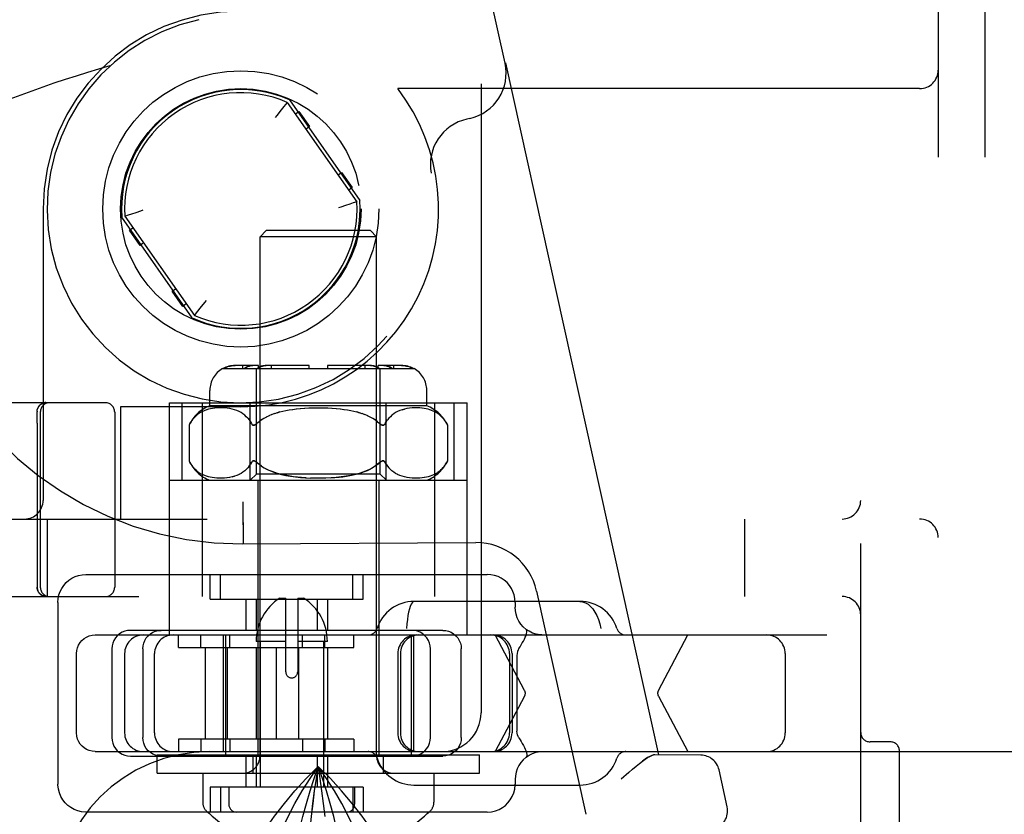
# Model space of a CAD drawing. Header units: inches. Extents: x 0 to 215, y 0 to 139.
# Tile 22 of 96: x 39.28 to 40.87, y 50.15 to 51.43. Entities that reach past the tile are written whole.
import ezdxf

# ---------------------------------------------------------------- set-up
doc = ezdxf.new("R2010")
doc.units = ezdxf.units.IN
doc.header["$LTSCALE"] = 11.804375
doc.header["$MEASUREMENT"] = 0
doc.linetypes.add('HIDDEN', pattern=[0.2, 0.1, -0.1])
doc.layers.add('DEFAULT_2', color=8, linetype='HIDDEN')

msp = doc.modelspace()

# ---------------------------------------------------------------- linework, layer by layer
at = {"layer": 'DEFAULT_2', "color": 8, "linetype": 'HIDDEN'}
for p, q in [((40.7604, 54.7508), (40.7604, 49.2508)), ((40.8354, 54.7508), (40.8354, 49.2508)), ((40.6354, 49.4058), (40.6354, 54.5958)), ((40.0229, 53.6883), (40.0229, 50.3133)), ((40.0616, 51.3611), (39.814, 52.479)), ((40.0616, 51.3611), (40.0621, 51.3612)), ((40.0621, 51.3612), (40.3092, 50.2455)), ((40.7304, 51.3198), (39.8886, 51.3198)), ((39.7048, 51.2908), (39.7007, 51.2858)), ((39.7104, 51.2977), (39.7048, 51.2908)), ((39.7102, 51.2975), (39.7097, 51.2969)), ((39.7104, 51.2977), (39.8225, 51.1375)), ((39.7137, 51.3017), (39.8274, 51.1393)), ((39.6935, 51.2766), (39.6909, 51.2732)), ((39.7007, 51.2858), (39.6935, 51.2766)), ((39.7234, 51.2791), (39.7292, 51.2831)), ((39.7292, 51.2831), (39.7464, 51.2585)), ((39.7464, 51.2585), (39.7406, 51.2545)), ((40.0046, 51.2716), (40, 51.2706)), ((39.7923, 51.1808), (39.798, 51.1848)), ((39.798, 51.1848), (39.8152, 51.1602)), ((39.8152, 51.1602), (39.8095, 51.1562)), ((39.8112, 51.1336), (39.8045, 51.1314)), ((39.8166, 51.1355), (39.8112, 51.1336)), ((39.8225, 51.1375), (39.8166, 51.1355)), ((39.3164, 51.1258), (39.3164, 50.6558)), ((39.4483, 51.1141), (39.4542, 51.1162)), ((39.4542, 51.1162), (39.4595, 51.118)), ((39.4595, 51.118), (39.4663, 51.1203)), ((39.5571, 50.95), (39.4434, 51.1124)), ((39.4483, 51.1141), (39.5604, 50.954)), ((39.4556, 51.0915), (39.4613, 51.0955)), ((39.4728, 51.0669), (39.4556, 51.0915)), ((39.6764, 51.0908), (39.6664, 51.0808)), ((39.8444, 51.0908), (39.6764, 51.0908)), ((39.8444, 51.0908), (39.8544, 51.0808)), ((39.4785, 51.0709), (39.4728, 51.0669)), ((39.8544, 51.0808), (39.6664, 51.0808)), ((39.6664, 50.244), (39.6664, 51.0808)), ((39.8544, 50.244), (39.8544, 51.0808)), ((39.5244, 50.9932), (39.5301, 50.9972)), ((39.5416, 50.9686), (39.5244, 50.9932)), ((39.5473, 50.9726), (39.5416, 50.9686)), ((39.57, 50.9659), (39.5773, 50.9751)), ((39.5773, 50.9751), (39.5799, 50.9784)), ((39.5604, 50.954), (39.566, 50.9609)), ((39.566, 50.9609), (39.57, 50.9659)), ((39.5606, 50.9542), (39.561, 50.9548)), ((39.606, 50.8683), (39.9148, 50.8683)), ((39.6638, 50.8733), (39.6262, 50.8733)), ((39.6388, 50.8683), (39.6388, 50.8733)), ((39.6604, 50.6983), (39.6604, 50.8683)), ((39.6638, 50.8683), (39.6638, 50.8733)), ((39.7454, 50.8733), (39.6761, 50.8733)), ((39.685, 50.8683), (39.685, 50.8733)), ((39.7454, 50.8683), (39.7454, 50.8733)), ((39.8447, 50.8733), (39.7754, 50.8733)), ((39.7754, 50.8733), (39.7754, 50.8683)), ((39.8358, 50.8683), (39.8358, 50.8733)), ((39.8946, 50.8733), (39.857, 50.8733)), ((39.857, 50.8683), (39.857, 50.8733)), ((39.8604, 50.6983), (39.8604, 50.8683)), ((39.882, 50.8683), (39.882, 50.8733)), ((39.5854, 50.8083), (39.5854, 50.8333)), ((39.9354, 50.8083), (39.9354, 50.8333)), ((39.4169, 50.8133), (39.0719, 50.8133)), ((39.3186, 50.8132), (39.3189, 50.8132)), ((39.3189, 50.8132), (39.3192, 50.8133)), ((39.3195, 50.8136), (39.3191, 50.8135)), ((39.3192, 50.8133), (39.3195, 50.8133)), ((39.3195, 50.8133), (39.3197, 50.8133)), ((39.3197, 50.8133), (39.32, 50.8133)), ((39.3199, 50.8133), (39.3202, 50.8133)), ((39.3202, 50.8133), (39.3204, 50.8133)), ((39.3204, 50.8133), (39.3205, 50.8133)), ((39.5204, 50.8133), (40.0004, 50.8133)), ((39.5204, 50.4388), (39.5204, 50.8133)), ((39.541, 50.6883), (39.541, 50.8133)), ((39.5729, 50.8133), (39.5729, 50.5008)), ((39.6507, 50.6883), (39.6507, 50.8133)), ((39.8701, 50.6883), (39.8701, 50.8133)), ((39.9479, 50.8133), (39.9479, 50.5008)), ((39.9798, 50.6883), (39.9798, 50.8133)), ((40.0004, 50.4388), (40.0004, 50.8133)), ((39.3068, 50.7996), (39.3068, 50.7993)), ((39.3068, 50.7993), (39.3068, 50.7987)), ((39.3069, 50.7893), (39.3068, 50.7987)), ((39.311, 50.8094), (39.3112, 50.8095)), ((39.3111, 50.8094), (39.3114, 50.8097)), ((39.3114, 50.8097), (39.3117, 50.81)), ((39.3117, 50.81), (39.312, 50.8102)), ((39.3119, 50.7983), (39.3119, 50.5158)), ((39.3126, 50.8107), (39.3129, 50.8109)), ((39.3129, 50.8109), (39.3133, 50.8111)), ((39.3132, 50.8111), (39.3136, 50.8113)), ((39.3136, 50.8114), (39.3133, 50.8112)), ((39.3153, 50.8123), (39.315, 50.8121)), ((39.4319, 50.7983), (39.4319, 50.5158)), ((39.6354, 50.8068), (39.4414, 50.8068)), ((39.4414, 50.8068), (39.4414, 50.6258)), ((39.5701, 50.7974), (39.5678, 50.7959)), ((39.5725, 50.7987), (39.5701, 50.7973)), ((39.575, 50.7999), (39.5725, 50.7987)), ((39.5775, 50.8009), (39.5749, 50.7998)), ((39.5803, 50.8019), (39.5775, 50.8009)), ((39.5832, 50.8028), (39.5802, 50.8019)), ((39.5863, 50.8035), (39.5832, 50.8028)), ((39.9354, 50.8083), (39.5854, 50.8083)), ((39.5897, 50.8042), (39.5863, 50.8035)), ((39.5932, 50.8047), (39.5896, 50.8042)), ((39.597, 50.805), (39.5931, 50.8047)), ((39.6009, 50.8052), (39.5969, 50.805)), ((39.6049, 50.8052), (39.6008, 50.8052)), ((39.6091, 50.805), (39.6048, 50.8052)), ((39.6133, 50.8046), (39.609, 50.805)), ((39.6175, 50.8039), (39.6132, 50.8046)), ((39.6215, 50.803), (39.6174, 50.804)), ((39.6254, 50.8019), (39.6214, 50.8031)), ((39.6291, 50.8006), (39.6253, 50.802)), ((39.6326, 50.799), (39.629, 50.8006)), ((39.6358, 50.7973), (39.6325, 50.7991)), ((39.6388, 50.7953), (39.6357, 50.7973)), ((39.6939, 50.7971), (39.6985, 50.7984)), ((39.6984, 50.7984), (39.7032, 50.7996)), ((39.7031, 50.7995), (39.7082, 50.8006)), ((39.708, 50.8006), (39.7134, 50.8016)), ((39.7132, 50.8016), (39.7191, 50.8025)), ((39.7188, 50.8025), (39.7252, 50.8033)), ((39.7248, 50.8033), (39.7318, 50.804)), ((39.7312, 50.8039), (39.7387, 50.8045)), ((39.7381, 50.8045), (39.7459, 50.8049)), ((39.7452, 50.8049), (39.7533, 50.8052)), ((39.7525, 50.8051), (39.7608, 50.8052)), ((39.76, 50.8052), (39.7682, 50.8051)), ((39.7675, 50.8052), (39.7756, 50.8049)), ((39.7749, 50.8049), (39.7827, 50.8045)), ((39.7821, 50.8045), (39.7895, 50.8039)), ((39.789, 50.804), (39.796, 50.8033)), ((39.7955, 50.8033), (39.802, 50.8025)), ((39.8016, 50.8025), (39.8076, 50.8016)), ((39.8073, 50.8016), (39.8128, 50.8006)), ((39.8126, 50.8006), (39.8177, 50.7995)), ((39.8269, 50.7971), (39.8223, 50.7984)), ((39.8313, 50.7956), (39.8268, 50.7971)), ((39.8851, 50.7973), (39.882, 50.7953)), ((39.8883, 50.7991), (39.885, 50.7973)), ((39.8918, 50.8006), (39.8882, 50.799)), ((39.8954, 50.8019), (39.8992, 50.803)), ((39.9034, 50.804), (39.8992, 50.803)), ((39.9076, 50.8046), (39.9033, 50.8039)), ((39.9118, 50.805), (39.9075, 50.8046)), ((39.916, 50.8052), (39.9117, 50.805)), ((39.92, 50.8052), (39.9158, 50.8052)), ((39.9239, 50.805), (39.9199, 50.8052)), ((39.9277, 50.8047), (39.9238, 50.805)), ((39.9312, 50.8042), (39.9276, 50.8047)), ((39.9345, 50.8035), (39.9311, 50.8042)), ((39.9376, 50.8028), (39.9344, 50.8035)), ((39.9405, 50.8019), (39.9376, 50.8028)), ((39.9433, 50.8009), (39.9405, 50.8019)), ((39.9459, 50.7998), (39.9432, 50.8009)), ((39.9483, 50.7987), (39.9458, 50.7999)), ((39.9507, 50.7973), (39.9483, 50.7987)), ((39.953, 50.7959), (39.9507, 50.7974)), ((39.3069, 50.7804), (39.3069, 50.7893)), ((39.5551, 50.7827), (39.5533, 50.7797)), ((39.5611, 50.7903), (39.559, 50.788)), ((39.5633, 50.7924), (39.5611, 50.7903)), ((39.5655, 50.7943), (39.5633, 50.7924)), ((39.5678, 50.7959), (39.5655, 50.7942)), ((39.6416, 50.7931), (39.6388, 50.7953)), ((39.6442, 50.7908), (39.6416, 50.7932)), ((39.6466, 50.7882), (39.6442, 50.7908)), ((39.6525, 50.7797), (39.6508, 50.7827)), ((39.6647, 50.7827), (39.6612, 50.7797)), ((39.6685, 50.7855), (39.6647, 50.7826)), ((39.6725, 50.788), (39.6684, 50.7854)), ((39.6767, 50.7903), (39.6723, 50.7879)), ((39.6809, 50.7923), (39.6765, 50.7901)), ((39.6852, 50.7941), (39.6807, 50.7922)), ((39.6896, 50.7957), (39.6851, 50.794)), ((39.8357, 50.794), (39.8312, 50.7957)), ((39.8401, 50.7922), (39.8356, 50.7941)), ((39.8443, 50.7901), (39.8399, 50.7923)), ((39.8485, 50.7879), (39.8441, 50.7903)), ((39.8524, 50.7854), (39.8483, 50.788)), ((39.8561, 50.7826), (39.8523, 50.7855)), ((39.856, 50.7827), (39.8596, 50.7797)), ((39.87, 50.7827), (39.8683, 50.7797)), ((39.8742, 50.7882), (39.872, 50.7855)), ((39.8766, 50.7908), (39.8742, 50.7882)), ((39.8792, 50.7932), (39.8766, 50.7908)), ((39.882, 50.7953), (39.8792, 50.7931)), ((39.9553, 50.7942), (39.953, 50.7959)), ((39.9575, 50.7924), (39.9552, 50.7943)), ((39.9597, 50.7903), (39.9575, 50.7924)), ((39.3069, 50.7804), (39.3069, 50.5158)), ((39.5533, 50.7797), (39.5519, 50.777)), ((39.5519, 50.777), (39.5519, 50.7196)), ((39.6612, 50.7797), (39.6604, 50.779)), ((39.8596, 50.7797), (39.8604, 50.779)), ((39.8611, 50.7784), (39.8604, 50.779)), ((39.9675, 50.7797), (39.9688, 50.777)), ((39.9688, 50.777), (39.9688, 50.7196)), ((39.5519, 50.7196), (39.5533, 50.717)), ((39.6582, 50.7191), (39.659, 50.7187)), ((39.6589, 50.7187), (39.6597, 50.7182)), ((39.8604, 50.7177), (39.8596, 50.717)), ((39.8604, 50.7177), (39.8611, 50.7182)), ((39.8611, 50.7182), (39.8619, 50.7187)), ((39.9688, 50.7196), (39.9675, 50.717)), ((39.5551, 50.714), (39.5569, 50.7112)), ((39.6416, 50.7035), (39.6387, 50.7013)), ((39.6442, 50.7059), (39.6416, 50.7035)), ((39.6466, 50.7084), (39.6442, 50.7059)), ((39.6488, 50.7112), (39.6466, 50.7084)), ((39.6525, 50.717), (39.6508, 50.714)), ((39.6648, 50.7139), (39.6612, 50.717)), ((39.6612, 50.717), (39.6647, 50.714)), ((39.6687, 50.7111), (39.6647, 50.714)), ((39.856, 50.7139), (39.8596, 50.717)), ((39.87, 50.714), (39.8683, 50.717)), ((39.8766, 50.7059), (39.8742, 50.7084)), ((39.8792, 50.7035), (39.8766, 50.7059)), ((39.8821, 50.7013), (39.8792, 50.7035)), ((39.9554, 50.7025), (39.9531, 50.7009)), ((39.9657, 50.714), (39.9675, 50.717)), ((39.5204, 50.6883), (40.0004, 50.6883)), ((39.5773, 50.6958), (39.5747, 50.6969)), ((39.58, 50.6949), (39.5773, 50.6959)), ((39.583, 50.694), (39.58, 50.6949)), ((39.5861, 50.6932), (39.5829, 50.694)), ((39.5894, 50.6925), (39.586, 50.6932)), ((39.593, 50.692), (39.5893, 50.6926)), ((39.5967, 50.6917), (39.5929, 50.692)), ((39.6006, 50.6915), (39.5966, 50.6917)), ((39.6047, 50.6915), (39.6005, 50.6915)), ((39.6089, 50.6917), (39.6046, 50.6915)), ((39.6132, 50.6921), (39.6088, 50.6917)), ((39.6174, 50.6927), (39.613, 50.6921)), ((39.6215, 50.6936), (39.6172, 50.6927)), ((39.6215, 50.6936), (39.6254, 50.6947)), ((39.6325, 50.6976), (39.6289, 50.696)), ((39.6358, 50.6994), (39.6324, 50.6976)), ((39.6388, 50.7014), (39.6357, 50.6993)), ((39.6504, 50.6883), (39.6604, 50.6983)), ((39.8604, 50.6983), (39.6604, 50.6983)), ((39.6629, 50.6883), (39.6629, 50.2458)), ((39.7567, 50.6915), (39.748, 50.6917)), ((39.7649, 50.6915), (39.7559, 50.6915)), ((39.7727, 50.6917), (39.7641, 50.6915)), ((39.8579, 50.6883), (39.8579, 50.2458)), ((39.8704, 50.6883), (39.8604, 50.6983)), ((39.8851, 50.6993), (39.882, 50.7014)), ((39.8884, 50.6976), (39.885, 50.6994)), ((39.8919, 50.696), (39.8883, 50.6976)), ((39.8955, 50.6947), (39.8917, 50.6961)), ((39.8995, 50.6936), (39.8954, 50.6947)), ((39.9035, 50.6927), (39.8993, 50.6936)), ((39.9077, 50.6921), (39.9034, 50.6927)), ((39.912, 50.6917), (39.9076, 50.6921)), ((39.9162, 50.6915), (39.9118, 50.6917)), ((39.9203, 50.6915), (39.916, 50.6915)), ((39.9242, 50.6917), (39.9201, 50.6915)), ((39.9279, 50.692), (39.9241, 50.6917)), ((39.9315, 50.6926), (39.9278, 50.692)), ((39.9348, 50.6932), (39.9314, 50.6925)), ((39.9379, 50.694), (39.9347, 50.6932)), ((39.9408, 50.6949), (39.9378, 50.694)), ((39.9435, 50.6959), (39.9408, 50.6949)), ((39.9461, 50.6969), (39.9435, 50.6958)), ((39.9485, 50.6981), (39.9461, 50.6969)), ((38.4004, 50.6258), (40.7304, 50.6258)), ((39.3229, 50.6258), (39.3229, 50.5008)), ((40.4479, 50.6258), (40.4479, 50.5008)), ((39.6396, 50.5864), (39.6395, 50.6056)), ((39.6376, 50.5858), (40.0146, 50.5878)), ((39.6396, 50.5859), (39.6396, 50.5864)), ((39.3854, 50.5363), (40.033, 50.5363)), ((39.5859, 50.4963), (39.5859, 50.5363)), ((39.6025, 50.4963), (39.6025, 50.5363)), ((39.8159, 50.4963), (39.8159, 50.5363)), ((39.8325, 50.4963), (39.8325, 50.5363)), ((38.2904, 50.5008), (40.6054, 50.5008)), ((39.5859, 50.4963), (39.8325, 50.4963)), ((39.6434, 50.4963), (39.6434, 50.4463)), ((39.66, 50.4963), (39.66, 50.4463)), ((39.6983, 50.4983), (39.7079, 50.4983)), ((39.7079, 50.3792), (39.7079, 50.4983)), ((39.7271, 50.4983), (39.7367, 50.4983)), ((39.7271, 50.4983), (39.7271, 50.3792)), ((39.7584, 50.4963), (39.7584, 50.4463)), ((39.775, 50.4963), (39.775, 50.4463)), ((40.1125, 50.5094), (40.1922, 50.1497)), ((39.3404, 50.4913), (39.3404, 50.1983)), ((40.1826, 50.4928), (39.9147, 50.4928)), ((40.078, 50.4913), (40.078, 50.4838)), ((40.0959, 50.4479), (40.0955, 50.4481)), ((40.0959, 50.4478), (40.0959, 50.4479)), ((39.4002, 50.4388), (41.651, 50.4388)), ((39.9611, 50.4463), (39.4573, 50.4463)), ((39.5351, 50.4188), (39.5351, 50.4388)), ((39.5708, 50.4188), (39.5708, 50.4388)), ((39.6069, 50.4388), (39.6069, 50.2508)), ((39.6104, 50.4388), (39.6104, 50.2458)), ((39.6175, 50.4188), (39.6175, 50.4388)), ((39.7351, 50.4188), (39.7351, 50.4388)), ((39.7708, 50.4188), (39.7708, 50.4388)), ((39.8175, 50.4188), (39.8175, 50.4388)), ((39.9104, 50.4388), (39.9104, 50.2458)), ((39.9139, 50.4388), (39.9139, 50.2508)), ((40.0932, 50.3495), (40.0457, 50.4388)), ((40.309, 50.3495), (40.3565, 50.4388)), ((39.4273, 50.4163), (39.4273, 50.2733)), ((39.4772, 50.4163), (39.4772, 50.2733)), ((39.5351, 50.4188), (39.8175, 50.4188)), ((39.5776, 50.4188), (39.5776, 50.2708)), ((39.6133, 50.4188), (39.6133, 50.2708)), ((39.7079, 50.4283), (39.66, 50.4283)), ((39.66, 50.4188), (39.66, 50.2708)), ((39.6665, 50.4283), (39.6665, 50.1933)), ((39.6926, 50.4188), (39.6926, 50.2708)), ((39.775, 50.4283), (39.7271, 50.4283)), ((39.7283, 50.4188), (39.7283, 50.2708)), ((39.7685, 50.4283), (39.7685, 50.1933)), ((39.775, 50.4188), (39.775, 50.2708)), ((39.9412, 50.2733), (39.9412, 50.4163)), ((39.9911, 50.2733), (39.9911, 50.4163)), ((39.3702, 50.2808), (39.3702, 50.4088)), ((39.4479, 50.4088), (39.4479, 50.2808)), ((39.4962, 50.2808), (39.4962, 50.4088)), ((39.8886, 50.4088), (39.8886, 50.2808)), ((39.8928, 50.4088), (39.8928, 50.2808)), ((40.0687, 50.4088), (40.0687, 50.2808)), ((40.0729, 50.4088), (40.0729, 50.2808)), ((40.0809, 50.4059), (40.0809, 50.2838)), ((40.5136, 50.4088), (40.5136, 50.2808)), ((40.0932, 50.3401), (40.0457, 50.2508)), ((40.309, 50.3401), (40.3565, 50.2508)), ((39.8175, 50.2708), (39.5351, 50.2708)), ((39.5351, 50.2708), (39.5351, 50.2508)), ((39.5708, 50.2708), (39.5708, 50.2508)), ((39.6175, 50.2708), (39.6175, 50.2508)), ((39.7351, 50.2708), (39.7351, 50.2508)), ((39.7708, 50.2708), (39.7708, 50.2508)), ((39.8175, 50.2708), (39.8175, 50.2508)), ((40.6829, 50.2665), (40.6504, 50.2665)), ((39.4002, 50.2508), (39.5854, 50.2508)), ((39.4573, 50.2433), (39.9611, 50.2433)), ((39.5004, 50.2458), (40.0204, 50.2458)), ((39.5004, 50.2158), (39.5004, 50.2458)), ((39.5854, 50.2508), (39.9604, 50.2508)), ((39.6434, 50.2433), (39.6434, 50.1933)), ((39.6554, 50.2158), (39.6554, 50.2458)), ((39.66, 50.2433), (39.66, 50.1933)), ((39.7584, 50.2433), (39.7584, 50.1933)), ((39.775, 50.2433), (39.775, 50.1933)), ((39.8654, 50.2158), (39.8654, 50.2458)), ((39.9604, 50.2508), (41.651, 50.2508)), ((40.0204, 50.2158), (40.0204, 50.2458)), ((40.0959, 50.2418), (40.0955, 50.2416)), ((40.0959, 50.2419), (40.0959, 50.2418)), ((40.3777, 50.2449), (40.3032, 50.2456)), ((40.6979, 49.5002), (40.6979, 50.2515)), ((39.5004, 50.2158), (40.0204, 50.2158)), ((39.5739, 50.2158), (39.5739, 50.1693)), ((39.9469, 50.2158), (39.9469, 50.1693)), ((40.2615, 50.2173), (40.2488, 50.2061)), ((40.42, 50.1617), (40.4068, 50.2214)), ((39.9147, 50.1968), (40.1826, 50.1968)), ((40.078, 50.2058), (40.078, 50.1983)), ((39.8325, 50.1933), (39.5859, 50.1933)), ((39.5859, 50.1933), (39.5859, 50.1533)), ((39.6025, 50.1933), (39.6025, 50.1533)), ((39.616, 50.1933), (39.616, 50.1658)), ((39.7689, 50.1672), (39.7663, 50.1876)), ((39.8159, 50.1933), (39.8159, 50.1533)), ((39.819, 50.1933), (39.819, 50.1658)), ((39.8325, 50.1933), (39.8325, 50.1533)), ((39.7714, 50.1462), (39.7689, 50.1673)), ((40.033, 50.1533), (39.3854, 50.1533))]:
    msp.add_line(p, q, dxfattribs=at)
for points in [[(39.8045, 51.1314), (39.7969, 51.1289), (39.7929, 51.1276)], [(39.4663, 51.1203), (39.4739, 51.1228), (39.4779, 51.1241)], [(39.6262, 50.8733), (39.6238, 50.8733), (39.6213, 50.873), (39.6187, 50.8726), (39.6161, 50.8721), (39.6136, 50.8713), (39.6112, 50.8704), (39.6089, 50.8695), (39.6068, 50.8683)], [(39.6068, 50.8683), (39.6085, 50.8692), (39.6103, 50.8701), (39.6122, 50.8708), (39.6142, 50.8715), (39.6162, 50.8721), (39.6182, 50.8725), (39.6202, 50.8729), (39.6223, 50.8731), (39.6243, 50.8733), (39.6262, 50.8733)], [(39.6549, 50.8733), (39.6532, 50.8733), (39.6514, 50.873), (39.6496, 50.8726), (39.6478, 50.8721), (39.646, 50.8713), (39.6443, 50.8704), (39.6427, 50.8695), (39.6412, 50.8683)], [(39.6412, 50.8683), (39.6424, 50.8692), (39.6437, 50.8701), (39.645, 50.8708), (39.6464, 50.8715), (39.6478, 50.8721), (39.6492, 50.8725), (39.6507, 50.8729), (39.6521, 50.8731), (39.6535, 50.8733), (39.6549, 50.8733)], [(39.6761, 50.8733), (39.6744, 50.8733), (39.6726, 50.873), (39.6708, 50.8726), (39.669, 50.8721), (39.6672, 50.8713), (39.6655, 50.8704), (39.6639, 50.8695), (39.6624, 50.8683)], [(39.6624, 50.8683), (39.6636, 50.8692), (39.6649, 50.8701), (39.6662, 50.8708), (39.6676, 50.8715), (39.669, 50.8721), (39.6704, 50.8725), (39.6719, 50.8729), (39.6733, 50.8731), (39.6747, 50.8733), (39.6761, 50.8733)], [(39.8447, 50.8733), (39.846, 50.8733), (39.8475, 50.8731), (39.8489, 50.8729), (39.8503, 50.8725), (39.8518, 50.8721), (39.8532, 50.8715), (39.8546, 50.8708), (39.8559, 50.8701), (39.8572, 50.8692), (39.8584, 50.8683)], [(39.8584, 50.8683), (39.8569, 50.8695), (39.8553, 50.8704), (39.8536, 50.8713), (39.8518, 50.8721), (39.85, 50.8726), (39.8482, 50.873), (39.8464, 50.8733), (39.8447, 50.8733)], [(39.8659, 50.8733), (39.8673, 50.8733), (39.8687, 50.8731), (39.8701, 50.8729), (39.8716, 50.8725), (39.873, 50.8721), (39.8744, 50.8715), (39.8758, 50.8708), (39.8771, 50.8701), (39.8784, 50.8692), (39.8796, 50.8683)], [(39.8796, 50.8683), (39.8781, 50.8695), (39.8765, 50.8704), (39.8748, 50.8713), (39.873, 50.8721), (39.8712, 50.8726), (39.8694, 50.873), (39.8676, 50.8733), (39.8659, 50.8733)], [(39.8946, 50.8733), (39.8965, 50.8733), (39.8985, 50.8731), (39.9006, 50.8729), (39.9026, 50.8725), (39.9046, 50.8721), (39.9066, 50.8715), (39.9086, 50.8708), (39.9105, 50.8701), (39.9123, 50.8692), (39.914, 50.8683)], [(39.914, 50.8683), (39.9119, 50.8695), (39.9096, 50.8704), (39.9072, 50.8713), (39.9046, 50.8721), (39.9021, 50.8726), (39.8995, 50.873), (39.897, 50.8733), (39.8946, 50.8733)], [(39.312, 50.8102), (39.3123, 50.8105), (39.3126, 50.8107), (39.3129, 50.8109), (39.3133, 50.8112), (39.3136, 50.8114), (39.3139, 50.8116), (39.3143, 50.8118), (39.3146, 50.812), (39.315, 50.8121), (39.3153, 50.8123), (39.3157, 50.8125), (39.316, 50.8126), (39.3164, 50.8128), (39.3168, 50.8129), (39.3172, 50.813), (39.3175, 50.8131), (39.3179, 50.8132), (39.3183, 50.8133), (39.3187, 50.8134), (39.3191, 50.8135), (39.3195, 50.8136), (39.3199, 50.8136), (39.3202, 50.8137), (39.3206, 50.8137), (39.321, 50.8137), (39.3214, 50.8137), (39.3218, 50.8137)], [(39.3135, 50.8113), (39.3139, 50.8115), (39.3142, 50.8117), (39.3146, 50.8119), (39.3149, 50.8121), (39.3153, 50.8122), (39.3156, 50.8124), (39.316, 50.8125), (39.3163, 50.8126), (39.3167, 50.8127), (39.317, 50.8128), (39.3173, 50.8129), (39.3177, 50.813), (39.318, 50.8131), (39.3183, 50.8131), (39.3186, 50.8132)], [(39.3139, 50.8115), (39.3142, 50.8117), (39.3145, 50.8119), (39.3149, 50.812), (39.3152, 50.8122), (39.3155, 50.8123), (39.3159, 50.8125), (39.3162, 50.8126), (39.3165, 50.8127), (39.3169, 50.8128), (39.3172, 50.8129), (39.3175, 50.813), (39.3178, 50.813), (39.3181, 50.8131), (39.3184, 50.8132), (39.3187, 50.8132)], [(39.3172, 50.813), (39.3168, 50.8129), (39.3164, 50.8128), (39.316, 50.8126), (39.3157, 50.8125)], [(39.3187, 50.8134), (39.3183, 50.8133), (39.3179, 50.8132), (39.3175, 50.8131)], [(39.321, 50.8137), (39.3206, 50.8137), (39.3202, 50.8137)], [(39.3068, 50.7996), (39.3068, 50.8), (39.3068, 50.8004), (39.3068, 50.8008), (39.3069, 50.8012), (39.3069, 50.8015), (39.307, 50.8019), (39.3071, 50.8023), (39.3072, 50.8026), (39.3073, 50.803), (39.3074, 50.8034)], [(39.3092, 50.8071), (39.309, 50.8068), (39.3088, 50.8065), (39.3086, 50.8062), (39.3084, 50.8058), (39.3082, 50.8055), (39.3081, 50.8051), (39.3079, 50.8048), (39.3078, 50.8045), (39.3076, 50.8041), (39.3075, 50.8037), (39.3074, 50.8034)], [(39.3092, 50.8071), (39.3094, 50.8074), (39.3096, 50.8077), (39.3098, 50.808), (39.3101, 50.8083), (39.3103, 50.8086), (39.3106, 50.8089), (39.3109, 50.8092), (39.311, 50.8094)], [(39.311, 50.8094), (39.3109, 50.8092), (39.3106, 50.8089), (39.3103, 50.8086), (39.3101, 50.8083), (39.3098, 50.808), (39.3096, 50.8077), (39.3094, 50.8074)], [(39.312, 50.8102), (39.3123, 50.8105), (39.3126, 50.8107)], [(39.3126, 50.8107), (39.3123, 50.8105), (39.312, 50.8102)], [(39.3146, 50.812), (39.3143, 50.8118), (39.3139, 50.8116)], [(39.6984, 50.7984), (39.6939, 50.7971), (39.6895, 50.7956)], [(39.8176, 50.7996), (39.8224, 50.7984), (39.8268, 50.7971)], [(39.8994, 50.8031), (39.8955, 50.802), (39.8917, 50.8006)], [(39.5533, 50.7797), (39.5551, 50.7827), (39.557, 50.7855), (39.559, 50.788)], [(39.6466, 50.7882), (39.6488, 50.7855), (39.6508, 50.7827), (39.6525, 50.7797)], [(39.8683, 50.7797), (39.87, 50.7827), (39.872, 50.7855)], [(39.9597, 50.7903), (39.9618, 50.788), (39.9638, 50.7855), (39.9657, 50.7827), (39.9675, 50.7797)], [(39.6525, 50.7797), (39.6529, 50.779), (39.6534, 50.7784), (39.6539, 50.7779), (39.6544, 50.7776), (39.655, 50.7773), (39.6556, 50.7771), (39.6562, 50.777), (39.6569, 50.7771), (39.6576, 50.7773), (39.6583, 50.7776), (39.659, 50.778), (39.6597, 50.7785)], [(39.6604, 50.779), (39.6597, 50.7784), (39.6589, 50.7779), (39.6582, 50.7776), (39.6575, 50.7773), (39.6568, 50.7771), (39.6561, 50.777), (39.6555, 50.7771), (39.6549, 50.7773), (39.6543, 50.7776), (39.6538, 50.778), (39.6533, 50.7785), (39.6529, 50.779)], [(39.8611, 50.7784), (39.8619, 50.7779), (39.8626, 50.7776), (39.8633, 50.7773), (39.864, 50.7771), (39.8647, 50.777), (39.8653, 50.7771), (39.8659, 50.7773), (39.8665, 50.7776), (39.867, 50.778), (39.8675, 50.7785), (39.8679, 50.779), (39.8683, 50.7797)], [(39.8679, 50.779), (39.8674, 50.7784), (39.8669, 50.7779), (39.8664, 50.7776), (39.8658, 50.7773), (39.8652, 50.7771), (39.8646, 50.777), (39.8639, 50.7771), (39.8632, 50.7773), (39.8625, 50.7776), (39.8618, 50.778), (39.8611, 50.7785)], [(39.6582, 50.7191), (39.6575, 50.7194), (39.6568, 50.7196), (39.6562, 50.7196), (39.6555, 50.7196), (39.6549, 50.7194), (39.6543, 50.7191), (39.6538, 50.7187), (39.6533, 50.7182), (39.6529, 50.7177), (39.6525, 50.717)], [(39.6534, 50.7182), (39.6538, 50.7187), (39.6544, 50.7191), (39.6549, 50.7194), (39.6555, 50.7196), (39.6562, 50.7196), (39.6568, 50.7196), (39.6575, 50.7194), (39.6583, 50.7191)], [(39.6612, 50.717), (39.6604, 50.7177), (39.6597, 50.7182)], [(39.8618, 50.7187), (39.8626, 50.7191), (39.8633, 50.7194), (39.864, 50.7196), (39.8646, 50.7196), (39.8653, 50.7196), (39.8659, 50.7194), (39.8664, 50.7191), (39.867, 50.7187), (39.8674, 50.7182)], [(39.8683, 50.717), (39.8679, 50.7177), (39.8674, 50.7182), (39.8669, 50.7187), (39.8664, 50.7191), (39.8659, 50.7194), (39.8652, 50.7196), (39.8646, 50.7196), (39.8639, 50.7196), (39.8632, 50.7194), (39.8625, 50.7191)], [(39.5654, 50.7025), (39.5632, 50.7044), (39.561, 50.7064), (39.5589, 50.7087), (39.5569, 50.7112), (39.5551, 50.714), (39.5533, 50.717)], [(39.5632, 50.7044), (39.5654, 50.7025), (39.5676, 50.7009), (39.5699, 50.6994), (39.5723, 50.6981), (39.5747, 50.6969)], [(39.6488, 50.7112), (39.6508, 50.714), (39.6525, 50.717)], [(39.6686, 50.7111), (39.673, 50.7084), (39.6778, 50.7059), (39.683, 50.7035), (39.6886, 50.7013), (39.6947, 50.6994), (39.7012, 50.6976), (39.7081, 50.6961), (39.7155, 50.6947), (39.7234, 50.6936), (39.7315, 50.6927), (39.7399, 50.6921), (39.7484, 50.6917)], [(39.7406, 50.692), (39.7335, 50.6925), (39.7268, 50.6932), (39.7206, 50.694), (39.7148, 50.6948), (39.7094, 50.6958), (39.7042, 50.6969), (39.6993, 50.6981), (39.6947, 50.6994), (39.6901, 50.7008), (39.6857, 50.7024), (39.6813, 50.7043), (39.677, 50.7063), (39.6727, 50.7086)], [(39.8522, 50.7111), (39.8478, 50.7084), (39.843, 50.7059), (39.8378, 50.7035), (39.8322, 50.7013), (39.8261, 50.6994), (39.8196, 50.6976), (39.8126, 50.6961), (39.8053, 50.6947), (39.7974, 50.6936), (39.7893, 50.6927), (39.7809, 50.6921), (39.7724, 50.6917)], [(39.7802, 50.692), (39.7873, 50.6925), (39.7939, 50.6932), (39.8002, 50.694), (39.806, 50.6948), (39.8114, 50.6958), (39.8166, 50.6969), (39.8214, 50.6981), (39.8261, 50.6994), (39.8307, 50.7008), (39.8351, 50.7024), (39.8395, 50.7043), (39.8438, 50.7063), (39.848, 50.7086)], [(39.8596, 50.717), (39.8561, 50.714), (39.8521, 50.7111)], [(39.8683, 50.717), (39.87, 50.714), (39.872, 50.7111), (39.8742, 50.7084)], [(39.9485, 50.6981), (39.9509, 50.6995), (39.9532, 50.7009), (39.9554, 50.7025), (39.9576, 50.7044), (39.9597, 50.7064), (39.9618, 50.7087)], [(39.9675, 50.717), (39.9657, 50.714), (39.9639, 50.7112), (39.9618, 50.7087), (39.9597, 50.7064), (39.9576, 50.7044)], [(39.629, 50.6961), (39.6252, 50.6947), (39.6213, 50.6936)], [(39.6395, 50.6056), (39.6393, 50.6359), (39.6392, 50.6534)], [(39.6396, 50.5859), (39.6396, 50.5864), (39.6396, 50.5882), (39.6393, 50.6445)], [(39.3404, 50.4913), (39.3408, 50.4975), (39.342, 50.5033), (39.344, 50.5088), (39.3466, 50.514), (39.3498, 50.5188), (39.3536, 50.5232), (39.358, 50.527), (39.3628, 50.5303), (39.3681, 50.5329), (39.3736, 50.5348), (39.3794, 50.5359), (39.3854, 50.5363)], [(40.078, 50.4913), (40.0776, 50.4975), (40.0764, 50.5033), (40.0744, 50.5088), (40.0718, 50.514), (40.0686, 50.5188), (40.0648, 50.5232), (40.0604, 50.527), (40.0556, 50.5303), (40.0503, 50.5329), (40.0448, 50.5348), (40.0389, 50.5359), (40.033, 50.5363)], [(39.3219, 50.5008), (39.3215, 50.5008), (39.3211, 50.5009), (39.3207, 50.5009), (39.3203, 50.5009), (39.3199, 50.501), (39.3196, 50.501), (39.3192, 50.5011), (39.3188, 50.5012), (39.3184, 50.5013), (39.318, 50.5014), (39.3176, 50.5015), (39.3173, 50.5016), (39.3169, 50.5017), (39.3165, 50.5018), (39.3161, 50.502), (39.3158, 50.5021), (39.3154, 50.5023), (39.3151, 50.5025), (39.3147, 50.5027), (39.3144, 50.5029), (39.314, 50.5031), (39.3137, 50.5033), (39.3134, 50.5035), (39.313, 50.5037), (39.3127, 50.504), (39.3124, 50.5042), (39.3121, 50.5045), (39.3118, 50.5047), (39.3115, 50.505), (39.3113, 50.5053), (39.311, 50.5056), (39.3107, 50.5058), (39.3105, 50.5061), (39.3102, 50.5064), (39.31, 50.5068), (39.3097, 50.5071), (39.3095, 50.5074), (39.3093, 50.5077), (39.3091, 50.5081), (39.3089, 50.5084), (39.3087, 50.5088), (39.3085, 50.5091), (39.3083, 50.5095), (39.3082, 50.5098), (39.308, 50.5102), (39.3079, 50.5106), (39.3077, 50.5109), (39.3076, 50.5113), (39.3075, 50.5117), (39.3074, 50.5121), (39.3073, 50.5124), (39.3072, 50.5128), (39.3071, 50.5132), (39.3071, 50.5136), (39.307, 50.514), (39.307, 50.5144), (39.3069, 50.5148), (39.3069, 50.5152), (39.3069, 50.5156), (39.3069, 50.5158)], [(39.9151, 50.4928), (39.9135, 50.4923), (39.9118, 50.4909), (39.9102, 50.4884), (39.9088, 50.485), (39.9074, 50.4808), (39.9061, 50.4757), (39.905, 50.47), (39.9041, 50.4636), (39.9033, 50.4566), (39.9028, 50.4493)], [(40.0959, 50.4479), (40.0911, 50.452), (40.0872, 50.4564), (40.084, 50.4613), (40.0814, 50.4666), (40.0795, 50.4722), (40.0784, 50.478), (40.078, 50.4838)], [(40.1824, 50.4928), (40.1868, 50.4923), (40.1912, 50.4909), (40.1955, 50.4884), (40.1995, 50.485), (40.2032, 50.4808), (40.2066, 50.4757), (40.2097, 50.47), (40.2122, 50.4636), (40.2143, 50.4566), (40.2159, 50.4493)], [(40.0839, 50.417), (40.0858, 50.4199), (40.0876, 50.4229), (40.0895, 50.4259), (40.0912, 50.429), (40.0928, 50.4321), (40.0942, 50.4352), (40.0955, 50.4382), (40.0964, 50.441), (40.0969, 50.4435), (40.0969, 50.4455), (40.0965, 50.4471), (40.0959, 50.4478)], [(40.1211, 50.4388), (40.1183, 50.4389), (40.1119, 50.4399), (40.1059, 50.4419), (40.1003, 50.4448), (40.0959, 50.4478)], [(39.3702, 50.4088), (39.3706, 50.4137), (39.3718, 50.4183), (39.3736, 50.4226), (39.3761, 50.4266), (39.3791, 50.4301), (39.3826, 50.4331), (39.3865, 50.4355), (39.3908, 50.4373), (39.3955, 50.4385), (39.4002, 50.4388)], [(39.4573, 50.4463), (39.4525, 50.446), (39.448, 50.4449), (39.4437, 50.4431), (39.4397, 50.4406), (39.4361, 50.4375), (39.433, 50.434), (39.4306, 50.43), (39.4288, 50.4256), (39.4277, 50.4211), (39.4273, 50.4163)], [(39.4772, 50.4163), (39.4776, 50.4211), (39.4787, 50.4256), (39.4805, 50.43), (39.4829, 50.434), (39.486, 50.4375), (39.4895, 50.4406), (39.4935, 50.4431), (39.4979, 50.4449), (39.5024, 50.446), (39.5071, 50.4463)], [(39.9412, 50.4163), (39.9408, 50.4211), (39.9397, 50.4256), (39.9379, 50.43), (39.9355, 50.434), (39.9324, 50.4375), (39.9289, 50.4406), (39.9248, 50.4431), (39.9205, 50.4449), (39.916, 50.446), (39.9113, 50.4463)], [(39.9611, 50.4463), (39.9659, 50.446), (39.9704, 50.4449), (39.9747, 50.4431), (39.9787, 50.4406), (39.9823, 50.4375), (39.9853, 50.434), (39.9878, 50.43), (39.9896, 50.4256), (39.9907, 50.4211), (39.9911, 50.4163)], [(40.0839, 50.417), (40.0826, 50.4146), (40.0816, 50.412), (40.0811, 50.4091), (40.0809, 50.4059)], [(39.4002, 50.2508), (39.3953, 50.2513), (39.3907, 50.2524), (39.3864, 50.2542), (39.3825, 50.2566), (39.3792, 50.2595), (39.3762, 50.2629), (39.3738, 50.2667), (39.372, 50.2709), (39.3707, 50.2755), (39.3702, 50.2808)], [(39.4273, 50.2733), (39.4277, 50.2686), (39.4288, 50.2641), (39.4306, 50.2597), (39.433, 50.2557), (39.4361, 50.2521), (39.4397, 50.2491), (39.4437, 50.2466), (39.448, 50.2448), (39.4525, 50.2437), (39.4573, 50.2433)], [(39.5071, 50.2433), (39.5024, 50.2437), (39.4979, 50.2448), (39.4935, 50.2466), (39.4895, 50.2491), (39.486, 50.2521), (39.4829, 50.2557), (39.4805, 50.2597), (39.4787, 50.2641), (39.4776, 50.2686), (39.4772, 50.2733)], [(39.9113, 50.2433), (39.916, 50.2437), (39.9205, 50.2448), (39.9248, 50.2466), (39.9289, 50.2491), (39.9324, 50.2521), (39.9355, 50.2557), (39.9379, 50.2597), (39.9397, 50.2641), (39.9408, 50.2686), (39.9412, 50.2733)], [(39.9911, 50.2733), (39.9907, 50.2686), (39.9896, 50.2641), (39.9878, 50.2597), (39.9853, 50.2557), (39.9823, 50.2521), (39.9787, 50.2491), (39.9747, 50.2466), (39.9704, 50.2448), (39.9659, 50.2437), (39.9611, 50.2433)], [(40.0839, 50.2727), (40.0826, 50.275), (40.0816, 50.2777), (40.0811, 50.2806), (40.0809, 50.2838)], [(40.0839, 50.2727), (40.0858, 50.2698), (40.0876, 50.2668), (40.0895, 50.2638), (40.0912, 50.2606), (40.0928, 50.2575), (40.0942, 50.2545), (40.0955, 50.2515), (40.0964, 50.2487), (40.0969, 50.2462), (40.0969, 50.2441), (40.0965, 50.2426), (40.0959, 50.2419)], [(40.0959, 50.2418), (40.0911, 50.2377), (40.0872, 50.2332), (40.084, 50.2283), (40.0814, 50.2231), (40.0795, 50.2175), (40.0784, 50.2117), (40.078, 50.2058)], [(40.0959, 50.2419), (40.1003, 50.2449), (40.1059, 50.2478), (40.1119, 50.2497), (40.1183, 50.2507), (40.1211, 50.2508)], [(40.2615, 50.2173), (40.2675, 50.2225), (40.2731, 50.2272), (40.2783, 50.2315), (40.2832, 50.2353), (40.2876, 50.2385), (40.2915, 50.2411), (40.2951, 50.2431), (40.2982, 50.2445), (40.3009, 50.2453)], [(40.3032, 50.2456), (40.3009, 50.2453), (40.2982, 50.2445), (40.2951, 50.2431), (40.2915, 50.2411), (40.2876, 50.2385), (40.2832, 50.2353)], [(39.6611, 50.1029), (39.6748, 50.125), (39.6897, 50.1464), (39.7056, 50.1673), (39.7227, 50.1876), (39.741, 50.2074), (39.7604, 50.2265)], [(39.6919, 50.1025), (39.7013, 50.1246), (39.7116, 50.1462), (39.7226, 50.1672), (39.7344, 50.1875), (39.747, 50.2073), (39.7604, 50.2265)], [(39.7255, 50.1025), (39.7303, 50.1246), (39.7355, 50.1462), (39.7411, 50.1672), (39.7472, 50.1875), (39.7536, 50.2073), (39.7604, 50.2265)], [(39.7493, 50.1462), (39.7518, 50.1672), (39.7545, 50.1875), (39.7574, 50.2073), (39.7604, 50.2265)], [(39.8597, 50.1029), (39.846, 50.125), (39.8311, 50.1464), (39.8152, 50.1673), (39.798, 50.1876), (39.7798, 50.2074), (39.7604, 50.2265)], [(39.8289, 50.1025), (39.8194, 50.1246), (39.8092, 50.1462), (39.7982, 50.1672), (39.7864, 50.1875), (39.7738, 50.2073), (39.7604, 50.2265)], [(39.7953, 50.1025), (39.7905, 50.1246), (39.7853, 50.1462), (39.7797, 50.1672), (39.7736, 50.1875), (39.7672, 50.2073), (39.7604, 50.2265)], [(39.7663, 50.1876), (39.7634, 50.2074), (39.7604, 50.2265)], [(39.7663, 50.1875), (39.7634, 50.2073), (39.7604, 50.2265)], [(39.3854, 50.1533), (39.3786, 50.1539), (39.3723, 50.1553), (39.3664, 50.1576), (39.361, 50.1605), (39.3563, 50.164), (39.3521, 50.1681), (39.3483, 50.1729), (39.3451, 50.1784), (39.3427, 50.1841), (39.3411, 50.1903), (39.3404, 50.1971), (39.3404, 50.1983)], [(39.747, 50.1246), (39.7494, 50.1464), (39.7519, 50.1673), (39.7545, 50.1876), (39.7574, 50.2074)], [(40.033, 50.1533), (40.0398, 50.1539), (40.0461, 50.1553), (40.052, 50.1576), (40.0574, 50.1605), (40.0621, 50.164), (40.0663, 50.1681), (40.0701, 50.1729), (40.0733, 50.1784), (40.0757, 50.1841), (40.0772, 50.1903), (40.078, 50.1971), (40.078, 50.1983)]]:
    msp.add_lwpolyline(points, dxfattribs=at)
for radius in [0.2228, 0.194]:
    msp.add_circle((39.6354, 51.1258), radius, dxfattribs=at)
for centre, radius, start, end in [((39.6354, 51.1258), 0.319, 90, 180), ((39.6354, 51.1258), 0.3125, 102.49, 10.6414), ((39.901, 49.6574), 1.7646, 105.678, 115.49), ((39.9884, 51.3449), 0.075, 282.49, 12.49), ((40.7304, 51.3498), 0.03, 270, 360), ((39.6354, 51.1258), 0.1925, 66.0027, 183.9973), ((39.6354, 51.1258), 0.1875, 66.4239, 183.5761), ((39.6354, 51.1258), 0.319, 270, 37.4559), ((40.0162, 51.1974), 0.075, 102.49, 190.6414), ((39.6354, 51.1258), 0.1925, 246.0027, 3.9973), ((39.6354, 51.1258), 0.1875, 246.4239, 3.5761), ((39.6354, 51.1258), 0.54, 195.288, 270.2336), ((39.6254, 50.8333), 0.04, 118.955, 180), ((39.8954, 50.8333), 0.04, 0, 61.045), ((39.3269, 50.7983), 0.015, 90, 180), ((39.4169, 50.7983), 0.015, 0, 90), ((39.6067, 50.752), 0.0603, 110.7484, 155.4323), ((39.914, 50.752), 0.0603, 24.5677, 69.2516), ((39.6067, 50.7447), 0.0603, 204.5677, 249.2516), ((39.914, 50.7447), 0.0603, 290.7484, 335.4323), ((39.2864, 50.6558), 0.03, 270, 360), ((40.6054, 50.6558), 0.03, 270, 360), ((40.7304, 50.5958), 0.03, 0, 90), ((40.0149, 50.4878), 0.1, 12.49, 90.14), ((39.3219, 50.5158), 0.015, 180, 270), ((39.3269, 50.5158), 0.015, 180, 270), ((39.4169, 50.5158), 0.015, 270, 360), ((39.7431, 50.4283), 0.0831, 122.5881, 180), ((39.6919, 50.4283), 0.0831, 0, 57.4119), ((40.6054, 50.4708), 0.03, 0, 90), ((39.9147, 50.4303), 0.0625, 90, 162.3485), ((40.1826, 50.4303), 0.0625, 17.6515, 90), ((39.8408, 50.4538), 0.015, 270, 342.3485), ((40.2565, 50.4538), 0.015, 197.6515, 270), ((39.4779, 50.4088), 0.03, 90, 180), ((39.5262, 50.4088), 0.03, 90, 180), ((39.9186, 50.4088), 0.03, 90, 180), ((39.9228, 50.4088), 0.03, 90, 180), ((40.0387, 50.4088), 0.03, 0, 90), ((40.0429, 50.4088), 0.03, 0, 90), ((40.4836, 50.4088), 0.03, 0, 90), ((39.7175, 50.3792), 0.00958, 180, 360), ((40.0844, 50.3448), 0.01, 332, 28), ((40.3178, 50.3448), 0.01, 152, 208), ((39.9604, 50.3133), 0.0625, 270, 360), ((39.4779, 50.2808), 0.03, 180, 270), ((39.5262, 50.2808), 0.03, 180, 270), ((39.9186, 50.2808), 0.03, 180, 270), ((39.9228, 50.2808), 0.03, 180, 270), ((40.0387, 50.2808), 0.03, 270, 360), ((40.0429, 50.2808), 0.03, 270, 360), ((40.4836, 50.2808), 0.03, 270, 360), ((40.6504, 50.2815), 0.015, 180, 270), ((40.6829, 50.2515), 0.015, 0, 90), ((39.5854, 50.0008), 0.25, 90, 180), ((39.6382, 50.244), 0.0282, 270, 360), ((39.8408, 50.2358), 0.015, 17.6515, 90), ((39.8826, 50.244), 0.0282, 180, 270), ((40.2565, 50.2358), 0.015, 90, 162.3485), ((40.3775, 50.2149), 0.03, 12.49, 89.49), ((39.9147, 50.2593), 0.0625, 197.6515, 270), ((40.1826, 50.2593), 0.0625, 270, 342.3485), ((39.5939, 50.1693), 0.02, 180, 226.4862), ((39.6285, 50.1658), 0.0125, 180, 270), ((39.8065, 50.1658), 0.0125, 270, 360), ((39.9269, 50.1693), 0.02, 313.5138, 360), ((40.3907, 50.1552), 0.03, 282.49, 12.49), ((39.7604, 50.3447), 0.2618, 226.4862, 247.6387), ((39.7604, 50.3447), 0.2618, 292.3613, 313.5138)]:
    msp.add_arc(centre, radius, start, end, dxfattribs=at)

doc.saveas('drawing.dxf')
